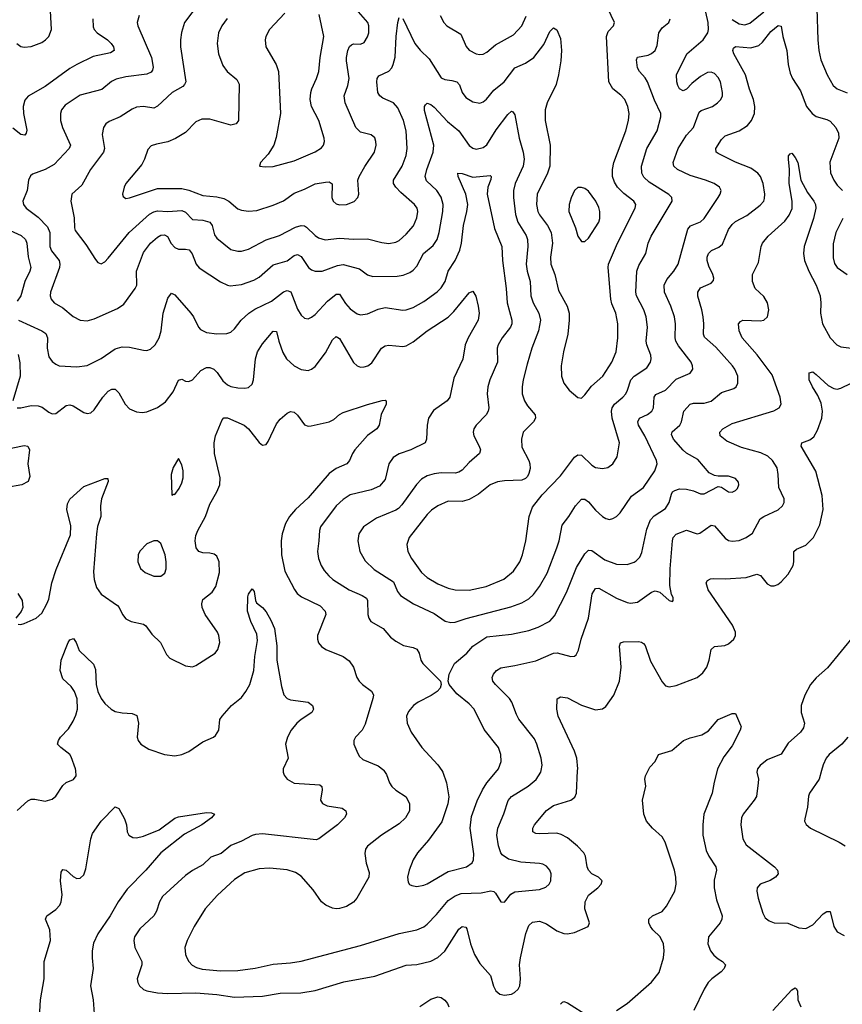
# Model space of a CAD drawing. Header units: inches. Extents: x 501419 to 657765, y 482282 to 547532.
# Tile 43 of 225: x 553844 to 558539, y 518665 to 524285. Entities that reach past the tile are written whole.
import ezdxf

# ---------------------------------------------------------------- set-up
doc = ezdxf.new("R2010")
doc.units = ezdxf.units.IN
doc.header["$MEASUREMENT"] = 0
doc.layers.add('A5551', color=7, linetype='Continuous')
doc.layers.add('A5552', color=7, linetype='Continuous')

msp = doc.modelspace()

# ---------------------------------------------------------------- linework, layer by layer
at = {"layer": 'A5551', "color": 6}
for points, elevation in [([(553830, 519771.5), (553890, 519826.8), (553910, 519835.5), (553930, 519836.5), (553990, 519825.1), (554030, 519835.6), (554050, 519852.3), (554090, 519913.9), (554110, 519930.4), (554151.3, 519948.7), (554166.5, 519970), (554164, 520000)], 2000), ([(555347.8, 520000), (555347.3, 519990), (555353.5, 519973.5), (555371.4, 519950), (555410, 519927.5), (555557.6, 519917.6), (555568.8, 519908.8), (555570.3, 519890), (555561.7, 519830), (555571.8, 519811.8), (555598.5, 519798.5), (555683.8, 519783.8), (555705.1, 519770), (555708.5, 519750), (555697.2, 519730), (555657.5, 519690), (555551.2, 519608.8), (555535.9, 519604.1), (555230, 519637.2), (555190, 519634.9), (555170, 519628.6), (555110, 519595.4), (555050, 519572.1), (554993.6, 519526.4), (554935.3, 519504.7), (554890, 519461.1), (554830, 519429.5), (554790, 519399.5), (554660.1, 519279.9), (554641.8, 519250), (554624.1, 519195.9), (554609.5, 519170.5), (554530, 519095.9), (554500.2, 519050), (554495.8, 519030), (554501.1, 518990), (554540.5, 518910), (554540.5, 518890), (554514.9, 518810), (554517.6, 518790), (554528.1, 518770), (554550.1, 518750), (554570, 518741.3), (554631.1, 518731.1), (554687.5, 518727.5), (554850, 518731.1), (554970, 518721.5), (555070, 518704.8), (555229.3, 518710.7), (555330, 518728.8), (555448.9, 518731.1), (555530, 518744.2), (555693.8, 518793.8), (555870, 518825.1), (556050, 518887.6), (556110, 518891.4), (556190, 518910.8), (556230, 518932.3), (556270, 518968), (556350, 519094.5), (556370, 519109), (556390, 519104.6), (556395.9, 519095.9), (556417.2, 519010), (556439.4, 518950), (556470, 518897), (556531.3, 518830), (556547.8, 518767.8), (556561.9, 518741.9), (556583.7, 518723.7), (556610, 518716.8), (556650, 518722.7), (556668.4, 518731.6), (556689.3, 518750.7), (556697.8, 518770), (556701.4, 518810), (556697.4, 518890), (556701.7, 518930), (556733.4, 519070), (556750, 519114.5), (556770, 519133), (556810, 519138.7), (556850, 519125), (556910, 519084.4), (556949.6, 519069.6), (556970, 519067.3), (557010, 519075), (557088.6, 519110), (557096.4, 519130), (557069.8, 519209.8), (557071, 519250), (557090, 519288.6), (557143.8, 519330), (557162.4, 519350), (557168.5, 519370), (557147.1, 519390), (557110, 519410.6), (557090, 519429.9), (557082.6, 519450), (557072.7, 519510), (557062.8, 519530), (557028.1, 519568.1), (556970, 519615.2), (556935.1, 519635.1), (556910, 519641.3), (556810, 519637.6), (556790, 519640.3), (556773.4, 519650), (556772.9, 519670), (556782.9, 519690), (556850, 519770.3), (556890, 519799), (556990, 519830.1), (557012.4, 519847.6), (557020.8, 519870), (557028.3, 520000)], 2000), ([(555922.5, 520000), (555937.3, 519977.3), (555954.9, 519930), (555968.4, 519908.4), (555990, 519888.2), (556050.3, 519850), (556068.2, 519810), (556068.8, 519770), (556045, 519730), (556010, 519695.6), (555909.3, 519630.7), (555830, 519568.3), (555818.2, 519550), (555814.8, 519525.2), (555821.3, 519470), (555837.7, 519417.7), (555836.3, 519390), (555768.4, 519270), (555750, 519247.4), (555710, 519222.6), (555670, 519211.6), (555650, 519210.8), (555630, 519213.5), (555591.4, 519230), (555567.5, 519250), (555519, 519319), (555450, 519396.8), (555417.3, 519417.3), (555370, 519431.9), (555270, 519443), (555210, 519438.6), (555130, 519415.2), (555070, 519377.2), (554972.3, 519287.7), (554903.4, 519210), (554840.2, 519110), (554799.2, 519030), (554786.1, 518990), (554790.1, 518950), (554797.5, 518930), (554808.7, 518908.7), (554827.9, 518887.9), (554854.1, 518874.1), (554885.7, 518865.7), (554990, 518855.9), (555090, 518857), (555188.5, 518871.5), (555290, 518895), (555390, 518901.5), (555450, 518912), (555790, 519000), (556010, 519068.3), (556110, 519089.8), (556150, 519107.8), (556170, 519122.5), (556222.7, 519177.3), (556290, 519257.9), (556330, 519283.8), (556362.9, 519297.1), (556478.3, 519301.7), (556532.5, 519312.5), (556550, 519308.2), (556559.5, 519299.5), (556590, 519250.7), (556610, 519248.9), (556646.9, 519293.1), (556670, 519307.3), (556810, 519319.9), (556847.3, 519332.7), (556865.8, 519350), (556874.4, 519370), (556876.4, 519410), (556869.9, 519430), (556850, 519453.6), (556830, 519465.3), (556810, 519469.4), (556704.5, 519475.5), (556633.5, 519493.5), (556597.7, 519517.7), (556589, 519530), (556576.2, 519570), (556567.1, 519630), (556571.9, 519670), (556607.7, 519752.3), (556631.6, 519828.4), (556650, 519851), (556745.4, 519910), (556791.9, 519948.1), (556818.1, 519990), (556820, 520000)], 2100), ([(556252.7, 520000), (556259.7, 519990), (556279, 519930), (556292.4, 519850), (556287.1, 519810), (556253.5, 519706.5), (556177.8, 519602.2), (556115.2, 519530), (556089.8, 519490), (556066, 519430), (556056.4, 519390), (556061.7, 519361.7), (556069.7, 519349.7), (556082.9, 519342.9), (556110, 519337.8), (556150, 519344.6), (556170, 519353), (556290, 519422.4), (556394.9, 519450), (556426.7, 519473.3), (556433.5, 519490), (556436.6, 519523.4), (556415.6, 519670), (556423.4, 519736.6), (556454.5, 519825.5), (556485, 519890), (556510.2, 519929.8), (556568.3, 520000)], 2200), ([(557250, 518629.1), (557310, 518668.6), (557450, 518791.4), (557493.3, 518846.7), (557519, 518930), (557522.5, 518970), (557518.1, 519010), (557498.9, 519050), (557458.1, 519090), (557443.9, 519110), (557434.8, 519130), (557434.4, 519150), (557455.4, 519170), (557510, 519195.5), (557535.3, 519224.7), (557583.3, 519310), (557589.7, 519350), (557588.9, 519390), (557581.6, 519430), (557528.6, 519590), (557510, 519620.2), (557455.8, 519670), (557421.7, 519710), (557405.5, 519750), (557398.2, 519830), (557417.2, 519910), (557412, 519950), (557415.3, 519970), (557430.7, 520000)], 1900), ([(557824.5, 520000), (557807, 519933), (557796.4, 519870), (557747.9, 519750), (557741.9, 519690), (557743.6, 519630), (557762.1, 519542.1), (557776.4, 519510), (557817.7, 519450), (557820.9, 519430), (557806.7, 519373.3), (557806.8, 519330), (557821.4, 519261.4), (557852.6, 519170), (557850.7, 519150), (557842.1, 519130), (557775.8, 519050), (557771.2, 519010), (557787.2, 518970), (557805.3, 518945.3), (557830, 518924), (557854.8, 518910), (557872.9, 518890), (557865, 518870), (557846.9, 518850), (557793.1, 518810), (557773.9, 518790), (557750, 518752), (557691.5, 518630)], 1900), ([(558053.2, 520000), (558051, 519990), (558059.8, 519950), (558059, 519930), (558048, 519852), (558035.6, 519830), (557972, 519750), (557964, 519730), (557960.3, 519690), (557971.6, 519610), (557990, 519575), (558152.3, 519450), (558169.1, 519430), (558171.9, 519410), (558158.2, 519390), (558127.4, 519372.6), (558069.6, 519350.4), (558053.3, 519330), (558050.5, 519310), (558057.9, 519270), (558084.8, 519184.8), (558099.2, 519159.2), (558120.7, 519140.7), (558149.2, 519129.2), (558227.8, 519127.8), (558290, 519100.7), (558330, 519097), (558370, 519117.8), (558430, 519181.9), (558450, 519195.1), (558470, 519194.3), (558489.3, 519110), (558510, 519079.2), (558550, 519058.1)], 2000), ([(558420.4, 520000), (558406.5, 519950), (558352.1, 519870), (558346.3, 519853.7), (558340.7, 519790), (558324.1, 519724.1), (558323.3, 519710), (558331.4, 519691.4), (558356.8, 519670), (558521.3, 519590), (558554.2, 519570)], 2100), ([(553957.1, 518590), (553963.2, 518690), (553983.6, 518810), (553983.7, 518910), (554019.2, 519030), (554015.4, 519090), (553991.2, 519150), (553998.8, 519170), (554050, 519205.3), (554072.5, 519230), (554081.9, 519250), (554086.3, 519290), (554078.1, 519370), (554081, 519419), (554090, 519434.4), (554110, 519430.1), (554150, 519395), (554170, 519383.4), (554190, 519385), (554210, 519403.5), (554221.8, 519438.2), (554250.7, 519609.3), (554259.8, 519640.2), (554308.4, 519710), (554390, 519792.8), (554410, 519782.5), (554443.1, 519723.1), (554454.7, 519690), (554457.7, 519650), (554466.8, 519630), (554490, 519617), (554510, 519614.6), (554550, 519625.2), (554639.5, 519660.5), (554730, 519726.8), (554750, 519736), (554910, 519759.1), (554938, 519758), (554956.9, 519750), (554939, 519730), (554883.8, 519690), (554784, 519636.1), (554650.2, 519529.8), (554565, 519430), (554457, 519323), (554406.6, 519250), (554361.2, 519170), (554290, 519067.6), (554266.2, 519013.8), (554258.5, 518970), (554257.4, 518930), (554264, 518870), (554249, 518771), (554263.5, 518690), (554270, 518610.9)], 1900), ([(558141.9, 518630), (558250, 518748.4), (558270, 518759.2), (558275.9, 518755.9), (558282.2, 518742.2), (558285.1, 518690), (558301.1, 518650)], 1900), ([(556127.7, 518652.3), (556190, 518693.9), (556230, 518706.7), (556250, 518703.1), (556270, 518688.8), (556286, 518670), (556293.2, 518650)], 1900), ([(556930, 518664.9), (556942.4, 518677.6), (556950, 518680.9), (556970, 518674), (557090, 518597)], 1900)]:
    msp.add_lwpolyline(points, dxfattribs=dict(at, elevation=elevation))
at = {"layer": 'A5552', "color": 6}
for points, elevation in [([(554903.9, 524430), (554784.8, 524270), (554767.5, 524212.5), (554761.6, 524170), (554762.6, 524130), (554793.2, 523930), (554785.1, 523914.9), (554775.1, 523904.9), (554714.8, 523870), (554630, 523791.7), (554610, 523779.5), (554550, 523789), (554510, 523785.7), (554485.3, 523774.7), (554417.4, 523730), (554355.2, 523704.8), (554335.6, 523690), (554323.4, 523670), (554315, 523630), (554328.2, 523550), (554322.9, 523530), (554249.1, 523430.9), (554199.5, 523340.5), (554141.5, 523290), (554136.8, 523250), (554154.9, 523154.9), (554157, 523097), (554161.4, 523081.4), (554221.7, 523001.7), (554276.1, 522916.1), (554290, 522899), (554310, 522892.5), (554330, 522902.7), (554350, 522924.7), (554469.1, 523070.9), (554584.4, 523175.6), (554610, 523189.5), (554630, 523193.7), (554690, 523190.3), (554770, 523195.8), (554790, 523186.8), (554830, 523144.4), (554890, 523140.9), (554928.5, 523130), (554943.6, 523110), (554956.6, 523056.6), (554970, 523037.3), (555050, 522973.7), (555090, 522963.3), (555110, 522963.6), (555150, 522975.4), (555250, 523029.4), (555326.8, 523053.2), (555418.3, 523101.7), (555450, 523110.7), (555470, 523108.4), (555480.8, 523100.8), (555530, 523053.1), (555550, 523039.4), (555588.1, 523028.1), (555670, 523037.6), (555750, 523033), (555830, 523035.2), (555910, 523013.6), (555950, 523008.6), (555990, 523015), (556010, 523025.2), (556050, 523061.8), (556090.7, 523109.3), (556110, 523154.8), (556116.6, 523190), (556111.7, 523210), (556097.1, 523230), (556019.3, 523299.3), (555990, 523330), (555977.6, 523350), (555978.1, 523370), (556027.7, 523450), (556049.8, 523510), (556055.8, 523550), (556050, 523650), (556033.8, 523710), (556003, 523783), (555978, 523810), (555917, 523837), (555899.8, 523850), (555888.5, 523870), (555883, 523930), (555884.4, 523950), (555894.5, 523965.5), (555950, 523992), (555967.3, 524010), (555976.1, 524030), (555987.7, 524072.3), (555992.3, 524190), (556001.9, 524270), (556010, 524297)], 2500), ([(556030, 524292.3), (556098.5, 524150), (556130, 524110.9), (556181.5, 524061.5), (556250, 523954.2), (556270, 523943.3), (556310, 523938.8), (556338.4, 523930), (556353.7, 523913.7), (556369.8, 523869.8), (556390, 523842.1), (556430, 523817.2), (556470, 523808.6), (556490, 523816.4), (556508.4, 523831.6), (556550, 523883.7), (556608.8, 523931.2), (556670, 524010), (556730, 524036.5), (556777.8, 524070), (556835.9, 524144.1), (556870, 524218.3), (556890, 524239), (556910, 524226.8), (556930, 524177.1), (556935.9, 524110), (556932.3, 524050), (556919.8, 523970), (556905.4, 523914.6), (556853.9, 523810), (556842.2, 523770), (556843.2, 523710), (556872, 523570), (556869.1, 523450), (556857, 523410), (556796.6, 523290), (556793.1, 523230), (556801.3, 523190), (556810, 523171.1), (556856.9, 523110), (556877.1, 523070), (556884.2, 523010), (556873.6, 522930), (556875.4, 522890), (556897.5, 522830), (556918.6, 522738.6), (556967.9, 522650), (556979.8, 522610), (556980.3, 522570), (556972.3, 522490), (556947.3, 522390), (556934.8, 522310), (556937, 522250), (556950.4, 522210), (556980.1, 522170), (557030, 522129.1), (557050, 522125.3), (557070, 522143.6), (557107.4, 522192.6), (557171.5, 522250), (557223.2, 522330), (557248.9, 522390), (557258.1, 522470), (557258.1, 522550), (557246.2, 522610), (557223.4, 522663.4), (557217.2, 522690), (557202.2, 522870), (557204.4, 522890), (557254.8, 523010), (557357, 523210), (557360.2, 523230), (557349.4, 523250), (557292.7, 523292.7), (557254.9, 523330), (557238.2, 523358.2), (557227.4, 523390), (557226.7, 523430), (557235.2, 523470), (557303.4, 523650), (557318.5, 523710), (557322.3, 523750), (557315.3, 523790), (557296.6, 523830), (557275.2, 523855.1), (557230, 523890), (557205.5, 523930), (557192.7, 524190), (557202.2, 524217.8), (557232.7, 524250), (557239.5, 524270), (557182.4, 524390)], 2500), ([(553827.2, 524150), (553850, 524131.7), (553870, 524128.1), (553910, 524131.7), (553970, 524155.4), (553992, 524170), (554010.2, 524189.8), (554026.6, 524230), (554018.8, 524370)], 2300), ([(553837.4, 522570), (553969.9, 522509.9), (553993.3, 522493.3), (554002.2, 522470), (554000.6, 522410), (554010, 522361.2), (554030, 522333.5), (554050, 522318.2), (554070, 522310.3), (554170, 522304), (554230, 522311.7), (554310, 522352.2), (554390, 522405.8), (554430, 522418), (554470, 522416.3), (554550, 522398.1), (554570, 522397.2), (554590, 522403.8), (554618.1, 522430), (554639.5, 522470), (554651.4, 522510), (554663.5, 522610), (554690, 522695.4), (554710, 522724.5), (554730, 522715.2), (554821.1, 522610), (554835.6, 522590), (554864.3, 522530), (554876.7, 522516.7), (554910, 522500.6), (554970, 522492.2), (555026.2, 522493.8), (555050, 522502.5), (555070, 522520.2), (555109, 522571), (555152.1, 522610), (555187, 522633), (555281, 522679), (555350, 522731.1), (555370, 522740), (555391.8, 522731.8), (555430, 522632.5), (555450, 522598.5), (555470, 522581), (555490, 522578.1), (555510, 522586.7), (555530, 522603.3), (555600.5, 522679.5), (555650, 522718.9), (555670, 522719.1), (555704.4, 522664.4), (555730, 522635.5), (555770, 522606.3), (555790, 522599.8), (555830, 522605.7), (555890, 522632.8), (555930, 522642.2), (556030, 522626.8), (556050, 522628.3), (556090, 522642.1), (556150, 522677), (556227.5, 522732.5), (556250, 522754.7), (556272.9, 522790), (556289.6, 522850.4), (556328.8, 522911.2), (556355.1, 522970), (556365.9, 523010), (556377.5, 523110), (556396.6, 523190), (556401, 523230), (556390.8, 523290), (556345.8, 523390), (556344.7, 523410), (556370, 523407.4), (556430, 523386), (556530, 523396.8), (556534.5, 523390), (556532.7, 523372.7), (556516.6, 523330), (556511.4, 523290), (556553.8, 523093.8), (556595, 522990), (556600.2, 522910), (556621.1, 522750), (556625.7, 522670), (556652.1, 522570), (556652.2, 522550), (556644.9, 522530), (556597.9, 522470), (556574.4, 522430), (556569.7, 522410), (556570, 522330), (556526.8, 522230), (556515, 522190), (556512.4, 522150), (556520.6, 522070), (556516.9, 522050), (556505.8, 522030), (556448.5, 521970), (556436.5, 521950), (556432.4, 521930), (556436, 521910), (556466.9, 521850), (556473, 521830), (556468.8, 521810), (556410, 521757.9), (556370, 521713.5), (556350, 521701.7), (556330, 521697), (556250, 521698), (556210, 521693.9), (556170, 521681.7), (556137.5, 521662.4), (556107.9, 521632.1), (556024.4, 521515.6), (556005.1, 521494.9), (555990, 521484.9), (555880.2, 521439.8), (555807.1, 521390), (555780.2, 521350), (555773.1, 521310), (555785.1, 521250), (555815.8, 521195.8), (555867.4, 521147.4), (555977, 521077), (556000.8, 521020.8), (556018.2, 520998.2), (556090.8, 520950.8), (556210, 520896.5), (556272.5, 520852.5), (556304, 520843.9), (556330, 520845.6), (556392.4, 520867.6), (556646.8, 520933.2), (556710, 520957.1), (556750, 520979), (556776.6, 521003.4), (556810, 521049.2), (556854.2, 521125.8), (556910.1, 521270), (556923.4, 521310), (556940.6, 521399.4), (556978.5, 521450), (557015.2, 521510), (557050, 521548.7), (557070, 521548.8), (557090, 521533.4), (557130, 521486.5), (557170, 521450.3), (557190, 521438), (557210, 521433.1), (557230, 521437.4), (557250, 521449.3), (557270, 521470.5), (557334.7, 521565.3), (557404.3, 521615.7), (557468.3, 521710), (557481.2, 521750), (557478.3, 521770), (557411.8, 521910), (557375.4, 521970), (557370.9, 521990), (557381.7, 522010), (557427.6, 522032.4), (557452.1, 522050), (557460.8, 522070), (557465.3, 522130), (557474.5, 522145.5), (557530, 522171.5), (557590, 522232.6), (557670, 522267.4), (557685.4, 522290), (557684.5, 522310), (557676.3, 522330), (557604.3, 522424.3), (557589.5, 522450), (557584.6, 522470), (557586, 522550), (557580.4, 522590), (557560.1, 522650), (557524, 522730), (557521.9, 522770), (557537.2, 522802.8), (557577.4, 522850), (557601.1, 522890), (557657.9, 523090), (557671.9, 523108.1), (557728.5, 523131.5), (557750, 523149.6), (557830.7, 523270), (557842.1, 523290), (557846.8, 523310), (557837.5, 523330), (557807.2, 523350), (557758.3, 523370), (557670, 523395.7), (557597.8, 523430), (557577.7, 523450), (557574.3, 523470), (557601, 523550), (557650, 523626), (557689.8, 523670.2), (557722.5, 523757.5), (557733.1, 523766.8), (557797.4, 523790), (557827.1, 523810), (557846.1, 523830), (557854.2, 523850), (557855.8, 523870), (557842.8, 523930), (557830, 523955), (557810, 523978.1), (557790, 523986.2), (557770, 523984.2), (557730, 523961.6), (557679.6, 523920.4), (557650, 523888.1), (557630, 523878.9), (557610, 523889.9), (557600.5, 523910), (557594.5, 523930), (557591.8, 523970), (557651.5, 524090), (557745.2, 524170), (557770.3, 524209.7), (557774.4, 524230), (557772.6, 524270), (557750.3, 524369.7)], 2300), ([(555028.7, 524291.3), (554997.6, 524250), (554978.9, 524210), (554971.2, 524150), (554978.8, 524090), (555004.1, 524024.1), (555029.1, 523990), (555083.3, 523943.3), (555096.7, 523916.7), (555092.7, 523710), (555080.1, 523690), (555050, 523684.1), (554930, 523718.1), (554883.2, 523716.8), (554850, 523702.5), (554790, 523641.7), (554733.4, 523606.6), (554690, 523588.8), (554624.3, 523575.7), (554595.4, 523564.6), (554575, 523545), (554557.3, 523490), (554540.9, 523459.1), (554449.4, 523350), (554440.2, 523330), (554431.4, 523290), (554435.4, 523275.4), (554450, 523265.5), (554470, 523268.4), (554630, 523322.4), (554770, 523321), (554810, 523312.8), (554890, 523282.2), (554970, 523273.8), (555010, 523264.9), (555038.7, 523250), (555090, 523206.2), (555110, 523198.2), (555150, 523191.5), (555196.7, 523196.7), (555290, 523225.7), (555350, 523252), (555410, 523296), (555470, 523317), (555530, 523348.1), (555590, 523358.4), (555610, 523358.9), (555628.3, 523348.3), (555625.7, 523270), (555633.6, 523250), (555650, 523235.1), (555670, 523228.5), (555710, 523230.1), (555752.7, 523247.3), (555774.7, 523270), (555779.9, 523290), (555774, 523370), (555780.8, 523390), (555813.2, 523446.8), (555868.9, 523530), (555877.7, 523570), (555876.7, 523590), (555870.4, 523610.4), (555850, 523628.8), (555790, 523643.3), (555762.3, 523670), (555701.6, 523810), (555696.5, 523850), (555717.2, 523910), (555724.1, 523950), (555709.3, 524050), (555708.6, 524070), (555716.9, 524110), (555727.1, 524132.9), (555738.2, 524141.8), (555750, 524146.9), (555790, 524146.3), (555810, 524154.9), (555830, 524186.7), (555836.7, 524210), (555837.3, 524250), (555830.9, 524270), (555777.1, 524330)], 2600), ([(557910, 524285.7), (557950, 524261.3), (557983.1, 524256.9), (558010, 524265.8), (558090, 524330.4)], 2300), ([(558394.1, 524350), (558398.4, 524170), (558404.4, 524110), (558416.4, 524056.4), (558451.3, 523970), (558486.2, 523910), (558509.9, 523889.9), (558567, 523867)], 2300), ([(554261.8, 524290), (554264.2, 524244.2), (554269.9, 524229.9), (554286.9, 524210), (554344.6, 524170), (554365.7, 524150), (554379.7, 524130), (554383.9, 524110), (554362.9, 524097.1), (554264.4, 524075.6), (554170, 524030), (554130, 524006.4), (553990, 523904.6), (553892, 523848), (553874.2, 523825.8), (553863.7, 523790), (553866.4, 523750), (553885.1, 523654.9), (553882.1, 523637.9), (553874.2, 523625.8), (553850, 523629.1), (553805.6, 523665.6)], 2300), ([(554525.3, 524310), (554515.3, 524270), (554518.8, 524250), (554595.6, 524070), (554606.2, 524013.8), (554602.9, 523997.1), (554594.3, 523985.7), (554570, 523973.7), (554450, 523959.6), (554394.6, 523945.4), (554368.3, 523931.7), (554312.9, 523887.1), (554190, 523855.2), (554103.3, 523796.7), (554083.7, 523770), (554077.5, 523750), (554077.4, 523710), (554089, 523670), (554133.4, 523570), (554126.4, 523550), (554040.8, 523459.2), (553990, 523430.5), (553917, 523403), (553905.6, 523394.4), (553895.4, 523370), (553887.9, 523310), (553862.8, 523250), (553865.9, 523230), (553881.2, 523210), (553950, 523157.3), (554002.6, 523102.6), (554015.8, 523070), (554016.5, 522990), (554026.7, 522966.7), (554069, 522910), (554073.8, 522890), (554070.8, 522870), (554019.8, 522730), (554018.2, 522710), (554023.5, 522690), (554041.6, 522670), (554090, 522639.9), (554150, 522591.5), (554190, 522569.5), (554230, 522566.6), (554270, 522577.6), (554402.8, 522637.2), (554437.9, 522662.1), (554503.8, 522750), (554513.7, 522770), (554510.7, 522850), (554550, 522956.5), (554590, 523010.6), (554630, 523044.5), (554650, 523055.2), (554670, 523057.8), (554687.9, 523047.9), (554708.6, 523008.6), (554730, 522984.6), (554750, 522976.1), (554790, 522976.2), (554811.3, 522971.3), (554828.8, 522948.8), (554850.5, 522890.5), (554868.1, 522868.1), (554990, 522788.1), (555029.4, 522769.4), (555046.3, 522766.3), (555110, 522773.2), (555180.8, 522799.2), (555210, 522815.8), (555290, 522885.1), (555370, 522909), (555410, 522939.4), (555430, 522944.2), (555450, 522934.5), (555491.7, 522871.7), (555510, 522857.6), (555530, 522850.6), (555570, 522850.4), (555657.3, 522882.7), (555690, 522887.8), (555782.9, 522862.9), (555830, 522828.9), (555858.8, 522818.8), (555998.5, 522821.5), (556032.6, 522827.4), (556070, 522841.6), (556090, 522855.8), (556110, 522878.4), (556148.7, 522951.3), (556203.1, 522996.9), (556226.1, 523030), (556237.6, 523070), (556259.9, 523190), (556260.5, 523230), (556250, 523271.5), (556224.6, 523310), (556166, 523366), (556158.3, 523390), (556167.8, 523430), (556203.2, 523530), (556208.4, 523570), (556153.9, 523766.1), (556154.3, 523790), (556160.3, 523799.7), (556170, 523808.2), (556190, 523802), (556210, 523786.5), (556285.1, 523705.1), (556350, 523651.6), (556410, 523566.4), (556430, 523552.2), (556450, 523546.6), (556490, 523555.6), (556510, 523570.4), (556563.6, 523656.4), (556630, 523744.5), (556650, 523763.8), (556659.1, 523759.1), (556670, 523743.2), (556695.4, 523610), (556718.3, 523530), (556723.1, 523490), (556717.1, 523450), (556671.5, 523350), (556661.4, 523310), (556661.4, 523270), (556673, 523173), (556686.1, 523130), (556733.7, 523053.7), (556741.9, 523030), (556743.9, 522990), (556734, 522890), (556739.3, 522850), (556757.6, 522790), (556761, 522710), (556773.6, 522670), (556806.8, 522610), (556816.2, 522570), (556804.7, 522510), (556766.7, 522410), (556740.4, 522319.6), (556716.7, 522230), (556711.3, 522190), (556712.5, 522150), (556724.4, 522110), (556742.1, 522082.1), (556786.6, 522030), (556787.2, 522010), (556775.6, 521990), (556718.2, 521930), (556707.7, 521890), (556710, 521845), (556749, 521770), (556755.9, 521750), (556757, 521723), (556750, 521694), (556741.3, 521678.7), (556730, 521666.6), (556710, 521656.8), (556610, 521653.6), (556570, 521647), (556530, 521629.5), (556462.4, 521577.6), (556410, 521546.2), (556370, 521535.5), (556290, 521536.1), (556230, 521510.2), (556194.3, 521485.7), (556170, 521460.8), (556066.1, 521330), (556054.3, 521290), (556059.7, 521250), (556080.5, 521210), (556137.6, 521130), (556170, 521100.7), (556230, 521065.4), (556290, 521039.5), (556330, 521030.8), (556410, 521029.3), (556506, 521050), (556607.4, 521092.6), (556662.4, 521137.6), (556697.5, 521190), (556713.6, 521230), (556732.3, 521310), (556750.8, 521449.2), (556770, 521502.7), (556826, 521574), (556930, 521682.2), (557010, 521788.1), (557030, 521801.4), (557050, 521799.5), (557110, 521741.6), (557130, 521730.1), (557170, 521722.5), (557199.9, 521730), (557229.9, 521750), (557254.5, 521790), (557266.2, 521870), (557225, 522010), (557222.3, 522050), (557226.1, 522070), (557237.7, 522090), (557286.8, 522130), (557303.1, 522150), (557313.5, 522170), (557331.6, 522230), (557350.1, 522249.9), (557422.2, 522297.8), (557443.7, 522330), (557447.8, 522350), (557445.5, 522370), (557422.8, 522430), (557420.1, 522450), (557426.3, 522530), (557419.8, 522590), (557406.4, 522630), (557364.8, 522710), (557360, 522730), (557366.2, 522850), (557378, 522882), (557417, 522950), (557431.3, 523010), (557446.9, 523050), (557568.5, 523250), (557566.3, 523270), (557548.2, 523288.2), (557437.2, 523357.2), (557406.6, 523386.6), (557394.4, 523410), (557392.8, 523450), (557422.6, 523550), (557481.2, 523650), (557503.8, 523730), (557502.3, 523750), (557466.6, 523826.6), (557427.7, 523930), (557413.6, 523953.6), (557380.7, 523990), (557370.4, 524010), (557364.1, 524055.9), (557370, 524072.1), (557430, 524082.7), (557450, 524092.2), (557469.8, 524110.2), (557481.2, 524138.8), (557491.9, 524210), (557510, 524239.3), (557548.7, 524270), (557556.2, 524290)], 2400), ([(555356.8, 524323.2), (555270.1, 524230), (555248.7, 524190), (555244.4, 524170), (555249.4, 524130), (555308.2, 524030), (555320.6, 523990), (555333.4, 523750), (555307.7, 523612.3), (555293.9, 523570), (555262.7, 523517.3), (555219.1, 523470), (555213.4, 523450), (555245.3, 523445.3), (555290, 523447.8), (555410, 523479.1), (555530, 523531.1), (555566.7, 523553.3), (555578.6, 523570), (555582.9, 523590), (555581, 523610), (555551.9, 523710), (555510.4, 523790), (555502.8, 523830), (555505, 523870), (555510.7, 523890), (555538.9, 523950), (555550.7, 523989.3), (555559.2, 524070), (555579.4, 524190), (555554.2, 524314.2)], 2700), ([(556243.5, 524310), (556263.8, 524270), (556282, 524250), (556361.9, 524201.9), (556392.8, 524132.8), (556410, 524112.2), (556450, 524090.1), (556470, 524086.2), (556490, 524089.2), (556510, 524100.1), (556558.7, 524141.2), (556661.6, 524198.4), (556710, 524250), (556734.7, 524305.3)], 2600), ([(556568.3, 520000), (556576.5, 520010), (556591.7, 520050), (556590.7, 520090), (556577.1, 520130), (556494.4, 520234.4), (556437.2, 520350), (556410, 520380.1), (556338, 520438), (556295.1, 520490), (556288.7, 520510), (556294.9, 520550), (556325.9, 520610), (556396.1, 520670), (556430.6, 520710), (556510, 520762.1), (556650, 520777.8), (556750, 520798.7), (556802.8, 520817.2), (556870, 520852.2), (556896.7, 520883.3), (556963.9, 521016.1), (557021, 521159), (557070, 521236.9), (557090, 521256.4), (557110, 521255.6), (557183, 521203), (557250, 521177.4), (557310, 521176.2), (557350, 521188.2), (557363, 521197), (557382.2, 521217.8), (557395.3, 521244.7), (557422.8, 521377.2), (557443.4, 521430), (557465.8, 521454.2), (557530, 521495.8), (557550, 521530), (557563.1, 521576.9), (557570.3, 521589.7), (557582.1, 521597.9), (557610, 521606.8), (557650, 521605.7), (557690, 521596.6), (557730, 521578.5), (557750, 521579.1), (557830, 521620.8), (557850, 521617.6), (557890, 521590.5), (557910, 521588.4), (557930, 521598.1), (557940.8, 521610), (557948.5, 521630), (557946.2, 521646.2), (557930, 521666.6), (557890, 521679.9), (557830, 521679.7), (557810, 521683.6), (557779.3, 521699.3), (557714.6, 521774.6), (557650, 521811.1), (557630, 521828.3), (557575.2, 521890), (557563.4, 521916.6), (557567.2, 521932.8), (557611, 521970), (557621, 521990), (557634.2, 522050), (557670, 522090), (557690, 522095.9), (557750, 522096.5), (557790, 522108.4), (557850, 522156.4), (557920, 522180), (557932.9, 522190), (557942.2, 522210), (557941.6, 522250), (557925.9, 522290), (557912, 522310), (557816.7, 522416.7), (557752.3, 522472.3), (557745.8, 522490), (557748.3, 522550), (557744.4, 522590), (557736.9, 522630), (557713.6, 522706.4), (557713.2, 522730), (557730, 522754.5), (557790, 522781.2), (557803, 522797), (557805.7, 522810), (557800.3, 522830), (557777.7, 522877.7), (557768.2, 522910), (557768.1, 522930), (557775.7, 522950), (557792.9, 522967.1), (557833.6, 522986.4), (557855.6, 523004.4), (557890, 523087.8), (557910, 523115.9), (557930, 523133.6), (557992.9, 523167.1), (558070, 523226), (558090.2, 523249.8), (558095.2, 523264.8), (558097.1, 523290), (558086.7, 523350), (558072.5, 523390), (558057.1, 523410), (558017, 523437), (557930, 523471.9), (557830, 523521.5), (557819.2, 523530), (557817.4, 523550), (557850, 523601.3), (557870, 523623.2), (557950, 523650.4), (557998, 523682), (558020.8, 523710), (558037.4, 523750), (558039.9, 523790), (558030.9, 523830), (558008.4, 523888.4), (557985.3, 523970), (557919.5, 524090), (557913.2, 524110), (557917.4, 524122.6), (557930, 524132.8), (558015.9, 524124.1), (558062, 524138), (558083.5, 524156.5), (558130, 524217.9), (558172.9, 524252.9), (558190, 524248.2), (558199.5, 524190), (558222.1, 524110), (558229.4, 524030), (558241, 523981), (558254.4, 523950), (558299.6, 523879.6), (558334, 523790), (558365.7, 523750), (558390, 523733.2), (558450, 523716.1), (558470, 523706), (558501.3, 523670), (558517.6, 523637.6), (558519, 523610), (558468.3, 523471.6), (558471.5, 523411.5), (558490, 523370.1), (558510, 523340.9), (558539.1, 523310)], 2200), ([(556820, 520000), (556825.5, 520030), (556820.1, 520070), (556795.8, 520150), (556781.2, 520181.2), (556692.8, 520292.8), (556678.7, 520318.7), (556653.2, 520390), (556640.1, 520410), (556559.8, 520490), (556545.2, 520510), (556541.1, 520530), (556548.7, 520550), (556564.3, 520570), (556590, 520586.5), (556670, 520598), (556790, 520625.4), (556890, 520669.8), (556910.5, 520670.5), (556990, 520649.4), (557010, 520653), (557019.3, 520660.7), (557033.9, 520686.1), (557048.4, 520750), (557089.8, 520870), (557111.6, 521008.4), (557130, 521038.8), (557150, 521039.9), (557250, 520983.5), (557310, 520958.3), (557330, 520954.5), (557370, 520960.6), (557450, 521018.4), (557470, 521024.9), (557498.1, 521018.1), (557550, 520970.2), (557570, 520964.1), (557573.9, 520970), (557572.5, 520987.5), (557564.5, 521004.5), (557555.1, 521055.1), (557555.9, 521150), (557569.8, 521310.2), (557574.3, 521330), (557591.1, 521348.9), (557650, 521370.7), (557710, 521351.2), (557725, 521355), (557790, 521400.9), (557810, 521395.4), (557870, 521326.6), (557890, 521312.7), (557910, 521308), (557950, 521313.4), (557990.4, 521329.6), (558025.4, 521354.6), (558070, 521436.1), (558090.3, 521449.7), (558172.2, 521487.8), (558197.1, 521510), (558206.4, 521530), (558206.7, 521550), (558175.4, 521615.4), (558173.3, 521690), (558166.5, 521726.5), (558140.1, 521770), (558112.9, 521792.9), (558073.3, 521813.3), (557963.6, 521843.6), (557879, 521879), (557841.5, 521910), (557840.4, 521930), (557856.3, 521950), (557910, 521979.6), (558147.1, 522052.9), (558179, 522070), (558190.6, 522090), (558184, 522130), (558138.9, 522258.9), (558052.3, 522372.3), (557966.9, 522470), (557950.7, 522510), (557946.2, 522550), (557957, 522563), (557970.7, 522569.3), (558070, 522566.1), (558090, 522569.5), (558111.6, 522590), (558118.7, 522630), (558111.9, 522670), (558090, 522704.6), (558041.9, 522750), (558026.8, 522790), (558026.1, 522830), (558061.2, 522898.8), (558076, 522990), (558083.9, 523010), (558115.6, 523050), (558210, 523135), (558234.8, 523170), (558252.2, 523207.8), (558253.1, 523250), (558234.9, 523350), (558237.3, 523430), (558231, 523489), (558231.5, 523508.5), (558240.2, 523519.8), (558250, 523523.2), (558270, 523499.5), (558285.1, 523470), (558302.6, 523370), (558339.2, 523299.2), (558375.4, 523250), (558384.7, 523230), (558387.2, 523210), (558373.9, 523150), (558321.6, 522990), (558316.9, 522950), (558322.3, 522910), (558346.7, 522850), (558390.2, 522770), (558412.4, 522710), (558416.5, 522670), (558413.8, 522610), (558426.4, 522550), (558470, 522469), (558506.6, 522430), (558530, 522418.1), (558591.1, 522411.1)], 2100), ([(558541.6, 523150), (558502.3, 523070), (558485.8, 523005.8), (558486.5, 522926.5), (558493.9, 522893.9), (558510, 522870.4), (558566.1, 522830)], 2200), ([(553790, 523081.7), (553853.2, 523053.2), (553877.9, 523030), (553884.4, 523010), (553891.8, 522931.8), (553907.5, 522870), (553902.8, 522850), (553873.9, 522790), (553850, 522709.9), (553830, 522677.8)], 2300), ([(553829.8, 522069.8), (553850, 522069.5), (553910, 522082.3), (553950, 522080.8), (553973.1, 522073.1), (554010, 522044.2), (554030, 522034.8), (554050, 522037), (554110, 522083), (554130, 522087.5), (554150, 522081.1), (554210, 522043.3), (554230, 522038), (554250, 522041.5), (554270, 522059.2), (554317.9, 522130), (554350, 522165.1), (554370, 522177), (554390, 522177), (554410, 522155.7), (554445.6, 522090), (554470, 522064.3), (554510, 522046.8), (554544, 522044), (554570, 522047.3), (554630, 522070.8), (554675.6, 522104.4), (554719.3, 522160.7), (554750, 522227.4), (554770, 522233.1), (554790, 522222.7), (554810, 522219.2), (554830, 522230.1), (554877.2, 522282.8), (554910, 522299.9), (554930, 522299.9), (554952, 522290), (554971.3, 522271.3), (555003.2, 522223.2), (555030, 522201.1), (555050, 522191.9), (555090, 522183.3), (555130, 522181.2), (555150, 522185.1), (555170, 522205), (555178.6, 522230), (555190, 522350), (555201.7, 522390), (555230, 522435.2), (555290, 522506.8), (555310, 522506.1), (555322.4, 522450), (555345.6, 522385.6), (555366.8, 522350), (555410, 522309.3), (555450, 522288.4), (555490, 522283), (555510, 522289.7), (555530, 522305.1), (555590, 522382.8), (555630, 522458.6), (555650, 522477.4), (555670, 522464.8), (555750, 522328.6), (555770, 522309.2), (555790, 522302.1), (555810, 522302.9), (555830.3, 522309.7), (555854, 522326), (555908.9, 522410), (555930, 522424.2), (555950, 522427.5), (556030, 522420.7), (556050, 522424.2), (556090, 522446.3), (556170, 522509.1), (556290, 522588.2), (556320.9, 522619.1), (556410, 522726.9), (556430, 522734.9), (556446.9, 522706.9), (556461.4, 522650), (556466.7, 522610), (556460.5, 522570), (556403.6, 522470), (556385.8, 522430), (556373.2, 522346.8), (556321.5, 522238.5), (556299.3, 522130), (556284.3, 522110), (556206.2, 522053.8), (556177.6, 522010), (556168.7, 521970), (556166.7, 521890), (556158.1, 521870), (556076.1, 521830), (556010, 521806.3), (555974.6, 521785.4), (555951.6, 521750), (555930, 521660.3), (555897.5, 521622.5), (555850, 521601.5), (555730, 521572.9), (555690, 521547.1), (555650, 521511.1), (555561.1, 521390), (555554.8, 521370), (555552.1, 521310), (555543.2, 521250), (555549.1, 521210), (555564.2, 521170), (555581.1, 521141.1), (555607.5, 521110), (555631.4, 521090), (555724.8, 521030), (555799.2, 520999.2), (555822.5, 520982.5), (555829.5, 520969.5), (555831, 520890), (555836, 520870), (555847.8, 520850), (555918.5, 520810), (555960.1, 520760.1), (555990, 520737.1), (556033.9, 520713.9), (556090, 520702.1), (556111.4, 520691.4), (556123.9, 520670), (556133.7, 520630), (556145.4, 520610), (556245.9, 520510), (556250.2, 520490), (556243.4, 520470), (556226.2, 520450), (556192.4, 520427.6), (556118.5, 520390), (556091.8, 520370), (556063, 520337), (556052.5, 520310), (556055.2, 520270), (556078.4, 520218.4), (556139.5, 520130), (556230, 520032.4), (556252.7, 520000)], 2200), ([(553835, 522375), (553845.7, 522325.7), (553846.6, 522250), (553806.1, 522110)], 2200), ([(557028.3, 520000), (557028.9, 520010), (557023.2, 520070), (557010.5, 520110.5), (556916.5, 520310), (556910.2, 520350), (556912.2, 520407.8), (556930, 520420.4), (556970, 520415.1), (557050, 520373.4), (557130, 520346.2), (557170, 520351.6), (557190, 520365.7), (557235.6, 520430), (557267.7, 520510), (557276.7, 520590), (557266.3, 520710), (557272.6, 520727.4), (557290, 520734.8), (557376.3, 520736.3), (557393, 520733), (557404.8, 520724.8), (557412.9, 520712.9), (557443.5, 520623.5), (557510, 520506.4), (557530, 520482.5), (557550, 520477.2), (557590, 520484.4), (557710, 520529.8), (557742.7, 520557.3), (557764.9, 520590), (557778.8, 520630), (557790.3, 520690), (557810, 520706.7), (557867.4, 520712.6), (557890, 520722.4), (557920.5, 520750), (557929.2, 520770), (557929.6, 520790), (557911, 520830), (557773.6, 521030), (557760.8, 521070), (557770, 521084.8), (557786.9, 521093.1), (557804.8, 521095.2), (557870, 521093.9), (557990, 521102), (558050, 521120.4), (558072.2, 521112.2), (558110, 521064.3), (558130, 521053.2), (558150, 521052.9), (558170, 521061.2), (558190, 521076.5), (558230, 521120.7), (558258.5, 521170), (558262.8, 521190), (558262.5, 521250), (558276.5, 521263.5), (558330, 521286.4), (558373.3, 521330), (558410, 521402.1), (558429.4, 521490), (558423.8, 521570), (558387.4, 521707.4), (558304.1, 521850), (558308.4, 521870), (558353.2, 521886.8), (558375.9, 521904.1), (558397.7, 521942.3), (558422.2, 522010), (558425.4, 522050), (558417.1, 522097.1), (558399.8, 522139.8), (558367.7, 522190), (558349.3, 522230), (558350, 522270.3), (558370, 522274.3), (558390, 522260.8), (558457.4, 522197.4), (558490, 522179.5), (558510, 522176.7), (558530, 522181.2), (558590, 522210.1)], 2000), ([(553835.5, 520835.5), (553850, 520832.3), (553870, 520838.1), (553937.5, 520870), (553970, 520898.1), (553999.9, 520950), (554010, 520978.5), (554028.6, 521070), (554052.8, 521147.2), (554134.4, 521345.6), (554135.3, 521395.3), (554113.5, 521490), (554117.5, 521522.5), (554130, 521547.6), (554210, 521621.5), (554330, 521666.5), (554346.4, 521666.4), (554350.1, 521650), (554311.5, 521550), (554305.9, 521510), (554307.4, 521450), (554288.3, 521391.7), (554281.7, 521350), (554265.6, 521134.4), (554269.7, 521089.7), (554283.4, 521043.4), (554310, 521006.6), (554401.8, 520941.8), (554412.4, 520930), (554430.8, 520890), (554450, 520866.1), (554481.2, 520850), (554550, 520835), (554564.4, 520824.4), (554598.1, 520778.1), (554648.6, 520730), (554681.7, 520661.7), (554701, 520641), (554790, 520596.3), (554830, 520591.4), (554850, 520598.3), (554959.5, 520670), (554975.6, 520690), (554986.1, 520730), (554980.8, 520770), (554972.4, 520790), (554902.6, 520890), (554885.5, 520930), (554882.8, 520950), (554890, 520975), (554942.2, 521017.8), (554962.9, 521050), (554984.8, 521130), (554983.2, 521190), (554970, 521223.2), (554954.4, 521234.4), (554930, 521240.6), (554890, 521242.6), (554867.3, 521250), (554850.6, 521270.6), (554844.8, 521310), (554850, 521341.6), (554860.9, 521370), (554904.9, 521450), (554930, 521520.1), (554969.2, 521590), (554986.2, 521630), (554988.5, 521670), (554956.5, 521810), (554953.4, 521870), (554961.7, 521910), (554999.5, 522000.5), (555010, 522013.3), (555030, 522013.2), (555126.1, 521970), (555150.1, 521950), (555210, 521872.8), (555230, 521856.4), (555250, 521860.1), (555262.7, 521877.3), (555310, 521977.9), (555330, 522004.4), (555370, 522039.4), (555390, 522049.1), (555410, 522044.7), (555430, 522028), (555470, 521972.6), (555490, 521965.6), (555507, 521967), (555610.2, 521989.8), (555637.3, 522002.7), (555670, 522031.7), (555690, 522042.7), (555830, 522089.7), (555912.4, 522112.4), (555930, 522113.8), (555936.5, 522110), (555935.3, 522090), (555907.9, 522032.1), (555895.8, 521970), (555881.6, 521950), (555830, 521911.4), (555756.7, 521830), (555742.6, 521810), (555726.3, 521770), (555710.5, 521750), (555650, 521723), (555610, 521694.4), (555490, 521556.6), (555418.5, 521490), (555383.3, 521450), (555361, 521410), (555341.6, 521350), (555337, 521310), (555338.6, 521230), (555357.8, 521137.8), (555412.2, 521032.2), (555428.6, 521010), (555451.8, 520991.8), (555558.7, 520938.8), (555588.3, 520910), (555590.6, 520890), (555543.8, 520770), (555543.3, 520750), (555550, 520728.9), (555567, 520707), (555590.5, 520690.5), (555689.8, 520649.8), (555725.4, 520625.4), (555749.8, 520590), (555768.7, 520530), (555780.8, 520510), (555800.1, 520490), (555852.1, 520452.1), (555859.4, 520439.4), (555862.7, 520430), (555860.4, 520410), (555816.2, 520263.8), (555798.2, 520230), (555761.3, 520190), (555750.5, 520170), (555751.2, 520150), (555767.3, 520110), (555782.3, 520082.3), (555802.1, 520062.1), (555890, 520025.8), (555921.5, 520001.5), (555922.5, 520000)], 2100), ([(553750, 521830.4), (553870, 521853.9), (553890.3, 521850.3), (553899.9, 521830), (553890.4, 521750), (553903.1, 521676.9), (553893.6, 521650), (553856.6, 521630), (553770, 521614.3)], 2100), ([(554164, 520000), (554163.2, 520010), (554138.4, 520078.4), (554130, 520091.4), (554078.5, 520130), (554060.9, 520150), (554065.3, 520170), (554077.6, 520190), (554121.9, 520238.1), (554150, 520281.7), (554165.5, 520314.5), (554175, 520350), (554171.7, 520408.3), (554157.9, 520450), (554139, 520479), (554090, 520523.3), (554074.4, 520570), (554080.3, 520630), (554120.6, 520730), (554130, 520744.8), (554152.1, 520752.1), (554165.8, 520730), (554183.5, 520683.6), (554265.6, 520605.6), (554276, 520576), (554280.7, 520490), (554290, 520450), (554308.4, 520410), (554330, 520381.5), (554366.2, 520350), (554390, 520337.2), (554430, 520328.3), (554485.6, 520325.6), (554513.4, 520313.4), (554521.7, 520270), (554514.3, 520190), (554520.5, 520170), (554535, 520150), (554580.8, 520120.8), (554671.1, 520091.1), (554730, 520082.6), (554770, 520091.2), (554810, 520107.3), (554890, 520163.3), (554950, 520189.2), (554961.2, 520198.8), (554980.6, 520230), (554986.8, 520290), (554998.9, 520310), (555053.9, 520370), (555110, 520415.9), (555135.7, 520450), (555156.9, 520490), (555181, 520570), (555186.7, 520650), (555200.7, 520740.7), (555196.9, 520776.9), (555163.8, 520850), (555144.5, 520910), (555145.6, 520990), (555150, 521006.7), (555170, 521036.5), (555182, 521022), (555189.1, 520969.1), (555196.6, 520956.6), (555230, 520930.1), (555250, 520905), (555277.8, 520857.8), (555299, 520810), (555312.1, 520712.1), (555312.6, 520630), (555338.7, 520478.7), (555351.9, 520431.9), (555370, 520411.5), (555390, 520403.6), (555490.9, 520390), (555515.6, 520370), (555520.3, 520350), (555510.6, 520330), (555450, 520291.3), (555425.3, 520270), (555394, 520230), (555372, 520190), (555361.6, 520150), (555375.5, 520070), (555348.2, 520010), (555347.8, 520000)], 2000), ([(553834.6, 521010), (553859.2, 520970), (553862.3, 520930), (553852.2, 520907.8), (553822.5, 520870)], 2100), ([(558610, 520775), (558454.2, 520585.8), (558390, 520529.3), (558357.5, 520490), (558325.3, 520430), (558303.5, 520370), (558304.7, 520330), (558322.5, 520270), (558317.8, 520242.2), (558300.7, 520219.3), (558230, 520156), (558190, 520092), (558110, 520059.9), (558070, 520028.4), (558055.4, 520010), (558053.2, 520000)], 2000), ([(557430.7, 520000), (557440.6, 520019.4), (557471.1, 520050), (557489.9, 520090.1), (557566.4, 520113.6), (557632.1, 520170), (557670, 520185.1), (557737.5, 520202.5), (557774.2, 520225.8), (557830, 520290.1), (557910, 520325.7), (557930, 520324), (557958.5, 520258.5), (557960.7, 520250), (557955.1, 520230), (557910, 520141), (557863.1, 520076.9), (557827.2, 520010), (557824.5, 520000)], 1900), ([(558569.8, 520190), (558535.1, 520150), (558463.9, 520090), (558446.2, 520070), (558429, 520031), (558420.4, 520000)], 2100)]:
    msp.add_lwpolyline(points, dxfattribs=dict(at, elevation=elevation))
for points, elevation in [([(557050, 523327.4), (557030, 523327), (557010, 523309.9), (556990.9, 523269.1), (556979.5, 523230), (556978.1, 523190), (557016.3, 523096.3), (557030, 523049.5), (557050, 523020.1), (557070, 523018.7), (557090, 523037.4), (557148.3, 523130), (557155.7, 523150), (557155.8, 523190), (557150, 523213.2), (557132.4, 523250), (557090, 523305.8), (557070, 523321.5)], 2600), ([(554750, 521781.2), (554719.8, 521730), (554708.7, 521690), (554711.6, 521571.6), (554722.5, 521577.5), (554730, 521575.8), (554754.9, 521610), (554770, 521641.1), (554776.4, 521670), (554777, 521710), (554770, 521744.5)], 2200), ([(554610, 521310.8), (554570, 521292.6), (554530, 521252.5), (554521, 521230), (554518.8, 521190), (554533.2, 521153.2), (554559.8, 521130), (554610, 521108.6), (554650, 521109.2), (554673.4, 521126.6), (554680.3, 521150), (554680.8, 521190), (554675.2, 521230), (554650, 521296), (554630.3, 521310.3)], 2200)]:
    msp.add_lwpolyline(points, close=True, dxfattribs=dict(at, elevation=elevation))

doc.saveas('drawing.dxf')
